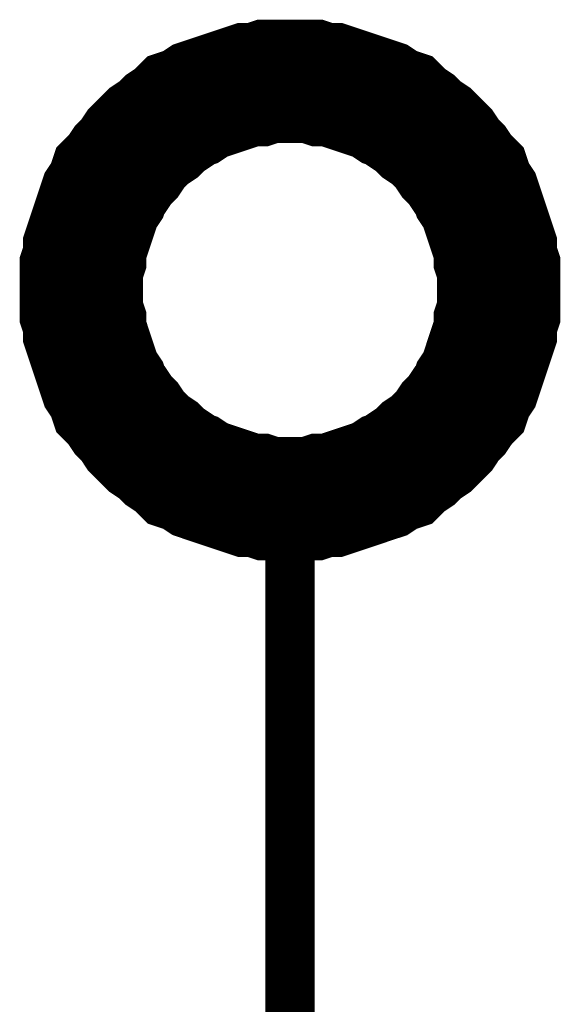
# Model space of a CAD drawing. Header units: inches. Extents: x 0 to 292, y 0 to 193.
# Tile 209 of 256: x 247.67 to 250.95, y 73.25 to 79.24. Entities that reach past the tile are written whole.
import ezdxf

# ---------------------------------------------------------------- set-up
doc = ezdxf.new("R2010")
doc.units = ezdxf.units.IN
doc.layers.add('Sheet', color=255, linetype='Continuous')

msp = doc.modelspace()

# ---------------------------------------------------------------- linework, layer by layer
at = {"layer": 'Sheet'}
for points in [[(248.0473, 77.5941, 0.7493, 0.7493, 0), (248.0473, 77.6526, 0.7493, 0.7493, 0), (248.0473, 77.7306, 0.7493, 0.7493, 0), (248.0668, 77.789, 0.7493, 0.7493, 0), (248.0668, 77.8475, 0.7493, 0.7493, 0), (248.0863, 77.906, 0.7493, 0.7493, 0), (248.1057, 77.9645, 0.7493, 0.7493, 0), (248.1252, 78.0229, 0.7493, 0.7493, 0), (248.1447, 78.0814, 0.7493, 0.7493, 0), (248.1642, 78.1399, 0.7493, 0.7493, 0), (248.2032, 78.1984, 0.7493, 0.7493, 0), (248.2227, 78.2568, 0.7493, 0.7493, 0), (248.2616, 78.2958, 0.7493, 0.7493, 0), (248.3006, 78.3543, 0.7493, 0.7493, 0), (248.3396, 78.3933, 0.7493, 0.7493, 0), (248.3785, 78.4517, 0.7493, 0.7493, 0), (248.4175, 78.4907, 0.7493, 0.7493, 0), (248.4565, 78.5297, 0.7493, 0.7493, 0), (248.5149, 78.5687, 0.7493, 0.7493, 0), (248.5539, 78.6077, 0.7493, 0.7493, 0), (248.6123, 78.6466, 0.7493, 0.7493, 0), (248.6513, 78.6856, 0.7493, 0.7493, 0), (248.7097, 78.7051, 0.7493, 0.7493, 0), (248.7682, 78.7441, 0.7493, 0.7493, 0), (248.8266, 78.7636, 0.7493, 0.7493, 0), (248.8851, 78.7831, 0.7493, 0.7493, 0), (248.9435, 78.8026, 0.7493, 0.7493, 0), (249.002, 78.8221, 0.7493, 0.7493, 0), (249.0605, 78.8416, 0.7493, 0.7493, 0), (249.1189, 78.8416, 0.7493, 0.7493, 0), (249.1774, 78.8611, 0.7493, 0.7493, 0), (249.2553, 78.8611, 0.7493, 0.7493, 0), (249.3137, 78.8611, 0.7493, 0.7493, 0)], [(249.3137, 78.8611, 0.7493, 0.7493, 0), (249.2553, 78.8611, 0.7493, 0.7493, 0), (249.1774, 78.8611, 0.7493, 0.7493, 0), (249.1189, 78.8416, 0.7493, 0.7493, 0), (249.0605, 78.8416, 0.7493, 0.7493, 0), (249.002, 78.8221, 0.7493, 0.7493, 0), (248.9435, 78.8026, 0.7493, 0.7493, 0), (248.8851, 78.7831, 0.7493, 0.7493, 0), (248.8266, 78.7636, 0.7493, 0.7493, 0), (248.7682, 78.7441, 0.7493, 0.7493, 0), (248.7097, 78.7051, 0.7493, 0.7493, 0), (248.6513, 78.6856, 0.7493, 0.7493, 0), (248.6123, 78.6466, 0.7493, 0.7493, 0), (248.5539, 78.6077, 0.7493, 0.7493, 0), (248.5149, 78.5687, 0.7493, 0.7493, 0), (248.4565, 78.5297, 0.7493, 0.7493, 0), (248.4175, 78.4907, 0.7493, 0.7493, 0), (248.3785, 78.4517, 0.7493, 0.7493, 0), (248.3396, 78.3933, 0.7493, 0.7493, 0), (248.3006, 78.3543, 0.7493, 0.7493, 0), (248.2616, 78.2958, 0.7493, 0.7493, 0), (248.2227, 78.2568, 0.7493, 0.7493, 0), (248.2032, 78.1984, 0.7493, 0.7493, 0), (248.1642, 78.1399, 0.7493, 0.7493, 0), (248.1447, 78.0814, 0.7493, 0.7493, 0), (248.1252, 78.0229, 0.7493, 0.7493, 0), (248.1057, 77.9645, 0.7493, 0.7493, 0), (248.0863, 77.906, 0.7493, 0.7493, 0), (248.0668, 77.8475, 0.7493, 0.7493, 0), (248.0668, 77.789, 0.7493, 0.7493, 0), (248.0473, 77.7306, 0.7493, 0.7493, 0), (248.0473, 77.6526, 0.7493, 0.7493, 0), (248.0473, 77.5941, 0.7493, 0.7493, 0)], [(249.3137, 78.8611, 0.7493, 0.7493, 0), (249.3137, 78.8611, 0.7493, 0.7493, 0)], [(249.3137, 78.8611, 0.7493, 0.7493, 0), (249.3722, 78.8611, 0.7493, 0.7493, 0), (249.4501, 78.8611, 0.7493, 0.7493, 0), (249.5086, 78.8416, 0.7493, 0.7493, 0), (249.567, 78.8416, 0.7493, 0.7493, 0), (249.6255, 78.8221, 0.7493, 0.7493, 0), (249.6839, 78.8026, 0.7493, 0.7493, 0), (249.7424, 78.7831, 0.7493, 0.7493, 0), (249.8008, 78.7636, 0.7493, 0.7493, 0), (249.8593, 78.7441, 0.7493, 0.7493, 0), (249.9177, 78.7051, 0.7493, 0.7493, 0), (249.9762, 78.6856, 0.7493, 0.7493, 0), (250.0152, 78.6466, 0.7493, 0.7493, 0), (250.0736, 78.6077, 0.7493, 0.7493, 0), (250.1126, 78.5687, 0.7493, 0.7493, 0), (250.171, 78.5297, 0.7493, 0.7493, 0), (250.21, 78.4907, 0.7493, 0.7493, 0), (250.249, 78.4517, 0.7493, 0.7493, 0), (250.2879, 78.3933, 0.7493, 0.7493, 0), (250.3269, 78.3543, 0.7493, 0.7493, 0), (250.3659, 78.2958, 0.7493, 0.7493, 0), (250.4048, 78.2568, 0.7493, 0.7493, 0), (250.4243, 78.1984, 0.7493, 0.7493, 0), (250.4633, 78.1399, 0.7493, 0.7493, 0), (250.4828, 78.0814, 0.7493, 0.7493, 0), (250.5022, 78.0229, 0.7493, 0.7493, 0), (250.5217, 77.9645, 0.7493, 0.7493, 0), (250.5412, 77.906, 0.7493, 0.7493, 0), (250.5607, 77.8475, 0.7493, 0.7493, 0), (250.5607, 77.789, 0.7493, 0.7493, 0), (250.5802, 77.7306, 0.7493, 0.7493, 0), (250.5802, 77.6526, 0.7493, 0.7493, 0), (250.5802, 77.5941, 0.7493, 0.7493, 0)], [(250.5802, 77.5941, 0.7493, 0.7493, 0), (250.5802, 77.6526, 0.7493, 0.7493, 0), (250.5802, 77.7306, 0.7493, 0.7493, 0), (250.5607, 77.789, 0.7493, 0.7493, 0), (250.5607, 77.8475, 0.7493, 0.7493, 0), (250.5412, 77.906, 0.7493, 0.7493, 0), (250.5217, 77.9645, 0.7493, 0.7493, 0), (250.5022, 78.0229, 0.7493, 0.7493, 0), (250.4828, 78.0814, 0.7493, 0.7493, 0), (250.4633, 78.1399, 0.7493, 0.7493, 0), (250.4243, 78.1984, 0.7493, 0.7493, 0), (250.4048, 78.2568, 0.7493, 0.7493, 0), (250.3659, 78.2958, 0.7493, 0.7493, 0), (250.3269, 78.3543, 0.7493, 0.7493, 0), (250.2879, 78.3933, 0.7493, 0.7493, 0), (250.249, 78.4517, 0.7493, 0.7493, 0), (250.21, 78.4907, 0.7493, 0.7493, 0), (250.171, 78.5297, 0.7493, 0.7493, 0), (250.1126, 78.5687, 0.7493, 0.7493, 0), (250.0736, 78.6077, 0.7493, 0.7493, 0), (250.0152, 78.6466, 0.7493, 0.7493, 0), (249.9762, 78.6856, 0.7493, 0.7493, 0), (249.9177, 78.7051, 0.7493, 0.7493, 0), (249.8593, 78.7441, 0.7493, 0.7493, 0), (249.8008, 78.7636, 0.7493, 0.7493, 0), (249.7424, 78.7831, 0.7493, 0.7493, 0), (249.6839, 78.8026, 0.7493, 0.7493, 0), (249.6255, 78.8221, 0.7493, 0.7493, 0), (249.567, 78.8416, 0.7493, 0.7493, 0), (249.5086, 78.8416, 0.7493, 0.7493, 0), (249.4501, 78.8611, 0.7493, 0.7493, 0), (249.3722, 78.8611, 0.7493, 0.7493, 0), (249.3137, 78.8611, 0.7493, 0.7493, 0)], [(249.3137, 76.3272, 0.7493, 0.7493, 0), (249.2553, 76.3272, 0.7493, 0.7493, 0), (249.1774, 76.3272, 0.7493, 0.7493, 0), (249.1189, 76.3467, 0.7493, 0.7493, 0), (249.0605, 76.3467, 0.7493, 0.7493, 0), (249.002, 76.3662, 0.7493, 0.7493, 0), (248.9435, 76.3857, 0.7493, 0.7493, 0), (248.8851, 76.4052, 0.7493, 0.7493, 0), (248.8266, 76.4247, 0.7493, 0.7493, 0), (248.7682, 76.4442, 0.7493, 0.7493, 0), (248.7097, 76.4831, 0.7493, 0.7493, 0), (248.6513, 76.5026, 0.7493, 0.7493, 0), (248.6123, 76.5416, 0.7493, 0.7493, 0), (248.5539, 76.5806, 0.7493, 0.7493, 0), (248.5149, 76.6196, 0.7493, 0.7493, 0), (248.4565, 76.6586, 0.7493, 0.7493, 0), (248.4175, 76.6975, 0.7493, 0.7493, 0), (248.3785, 76.7365, 0.7493, 0.7493, 0), (248.3396, 76.795, 0.7493, 0.7493, 0), (248.3006, 76.834, 0.7493, 0.7493, 0), (248.2616, 76.8924, 0.7493, 0.7493, 0), (248.2227, 76.9314, 0.7493, 0.7493, 0), (248.2032, 76.9899, 0.7493, 0.7493, 0), (248.1642, 77.0484, 0.7493, 0.7493, 0), (248.1447, 77.1068, 0.7493, 0.7493, 0), (248.1252, 77.1653, 0.7493, 0.7493, 0), (248.1057, 77.2238, 0.7493, 0.7493, 0), (248.0863, 77.2823, 0.7493, 0.7493, 0), (248.0668, 77.3407, 0.7493, 0.7493, 0), (248.0668, 77.3992, 0.7493, 0.7493, 0), (248.0473, 77.4577, 0.7493, 0.7493, 0), (248.0473, 77.5357, 0.7493, 0.7493, 0), (248.0473, 77.5941, 0.7493, 0.7493, 0)], [(248.0473, 77.5941, 0.7493, 0.7493, 0), (248.0473, 77.5941, 0.7493, 0.7493, 0)], [(248.0473, 77.5941, 0.7493, 0.7493, 0), (248.0473, 77.5357, 0.7493, 0.7493, 0), (248.0473, 77.4577, 0.7493, 0.7493, 0), (248.0668, 77.3992, 0.7493, 0.7493, 0), (248.0668, 77.3407, 0.7493, 0.7493, 0), (248.0863, 77.2823, 0.7493, 0.7493, 0), (248.1057, 77.2238, 0.7493, 0.7493, 0), (248.1252, 77.1653, 0.7493, 0.7493, 0), (248.1447, 77.1068, 0.7493, 0.7493, 0), (248.1642, 77.0484, 0.7493, 0.7493, 0), (248.2032, 76.9899, 0.7493, 0.7493, 0), (248.2227, 76.9314, 0.7493, 0.7493, 0), (248.2616, 76.8924, 0.7493, 0.7493, 0), (248.3006, 76.834, 0.7493, 0.7493, 0), (248.3396, 76.795, 0.7493, 0.7493, 0), (248.3785, 76.7365, 0.7493, 0.7493, 0), (248.4175, 76.6975, 0.7493, 0.7493, 0), (248.4565, 76.6586, 0.7493, 0.7493, 0), (248.5149, 76.6196, 0.7493, 0.7493, 0), (248.5539, 76.5806, 0.7493, 0.7493, 0), (248.6123, 76.5416, 0.7493, 0.7493, 0), (248.6513, 76.5026, 0.7493, 0.7493, 0), (248.7097, 76.4831, 0.7493, 0.7493, 0), (248.7682, 76.4442, 0.7493, 0.7493, 0), (248.8266, 76.4247, 0.7493, 0.7493, 0), (248.8851, 76.4052, 0.7493, 0.7493, 0), (248.9435, 76.3857, 0.7493, 0.7493, 0), (249.002, 76.3662, 0.7493, 0.7493, 0), (249.0605, 76.3467, 0.7493, 0.7493, 0), (249.1189, 76.3467, 0.7493, 0.7493, 0), (249.1774, 76.3272, 0.7493, 0.7493, 0), (249.2553, 76.3272, 0.7493, 0.7493, 0), (249.3137, 76.3272, 0.7493, 0.7493, 0)], [(250.5802, 77.5941, 0.7493, 0.7493, 0), (250.5802, 77.5357, 0.7493, 0.7493, 0), (250.5802, 77.4577, 0.7493, 0.7493, 0), (250.5607, 77.3992, 0.7493, 0.7493, 0), (250.5607, 77.3407, 0.7493, 0.7493, 0), (250.5412, 77.2823, 0.7493, 0.7493, 0), (250.5217, 77.2238, 0.7493, 0.7493, 0), (250.5022, 77.1653, 0.7493, 0.7493, 0), (250.4828, 77.1068, 0.7493, 0.7493, 0), (250.4633, 77.0484, 0.7493, 0.7493, 0), (250.4243, 76.9899, 0.7493, 0.7493, 0), (250.4048, 76.9314, 0.7493, 0.7493, 0), (250.3659, 76.8924, 0.7493, 0.7493, 0), (250.3269, 76.834, 0.7493, 0.7493, 0), (250.2879, 76.795, 0.7493, 0.7493, 0), (250.249, 76.7365, 0.7493, 0.7493, 0), (250.21, 76.6975, 0.7493, 0.7493, 0), (250.171, 76.6586, 0.7493, 0.7493, 0), (250.1126, 76.6196, 0.7493, 0.7493, 0), (250.0736, 76.5806, 0.7493, 0.7493, 0), (250.0152, 76.5416, 0.7493, 0.7493, 0), (249.9762, 76.5026, 0.7493, 0.7493, 0), (249.9177, 76.4831, 0.7493, 0.7493, 0), (249.8593, 76.4442, 0.7493, 0.7493, 0), (249.8008, 76.4247, 0.7493, 0.7493, 0), (249.7424, 76.4052, 0.7493, 0.7493, 0), (249.6839, 76.3857, 0.7493, 0.7493, 0), (249.6255, 76.3662, 0.7493, 0.7493, 0), (249.567, 76.3467, 0.7493, 0.7493, 0), (249.5086, 76.3467, 0.7493, 0.7493, 0), (249.4501, 76.3272, 0.7493, 0.7493, 0), (249.3722, 76.3272, 0.7493, 0.7493, 0), (249.3137, 76.3272, 0.7493, 0.7493, 0)], [(249.3137, 76.3272, 0.7493, 0.7493, 0), (249.3722, 76.3272, 0.7493, 0.7493, 0), (249.4501, 76.3272, 0.7493, 0.7493, 0), (249.5086, 76.3467, 0.7493, 0.7493, 0), (249.567, 76.3467, 0.7493, 0.7493, 0), (249.6255, 76.3662, 0.7493, 0.7493, 0), (249.6839, 76.3857, 0.7493, 0.7493, 0), (249.7424, 76.4052, 0.7493, 0.7493, 0), (249.8008, 76.4247, 0.7493, 0.7493, 0), (249.8593, 76.4442, 0.7493, 0.7493, 0), (249.9177, 76.4831, 0.7493, 0.7493, 0), (249.9762, 76.5026, 0.7493, 0.7493, 0), (250.0152, 76.5416, 0.7493, 0.7493, 0), (250.0736, 76.5806, 0.7493, 0.7493, 0), (250.1126, 76.6196, 0.7493, 0.7493, 0), (250.171, 76.6586, 0.7493, 0.7493, 0), (250.21, 76.6975, 0.7493, 0.7493, 0), (250.249, 76.7365, 0.7493, 0.7493, 0), (250.2879, 76.795, 0.7493, 0.7493, 0), (250.3269, 76.834, 0.7493, 0.7493, 0), (250.3659, 76.8924, 0.7493, 0.7493, 0), (250.4048, 76.9314, 0.7493, 0.7493, 0), (250.4243, 76.9899, 0.7493, 0.7493, 0), (250.4633, 77.0484, 0.7493, 0.7493, 0), (250.4828, 77.1068, 0.7493, 0.7493, 0), (250.5022, 77.1653, 0.7493, 0.7493, 0), (250.5217, 77.2238, 0.7493, 0.7493, 0), (250.5412, 77.2823, 0.7493, 0.7493, 0), (250.5607, 77.3407, 0.7493, 0.7493, 0), (250.5607, 77.3992, 0.7493, 0.7493, 0), (250.5802, 77.4577, 0.7493, 0.7493, 0), (250.5802, 77.5357, 0.7493, 0.7493, 0), (250.5802, 77.5941, 0.7493, 0.7493, 0)], [(250.5802, 77.5941, 0.7493, 0.7493, 0), (250.5802, 77.5941, 0.7493, 0.7493, 0), (250.5802, 77.5941, 0.7493, 0.7493, 0), (250.5802, 77.5941, 0.7493, 0.7493, 0), (250.5802, 77.5941, 0.7493, 0.7493, 0), (250.5802, 77.5941, 0.7493, 0.7493, 0), (250.5802, 77.5941, 0.7493, 0.7493, 0), (250.5802, 77.5941, 0.7493, 0.7493, 0), (250.5802, 77.5941, 0.7493, 0.7493, 0), (250.5802, 77.5941, 0.7493, 0.7493, 0), (250.5802, 77.5941, 0.7493, 0.7493, 0), (250.5802, 77.5941, 0.7493, 0.7493, 0), (250.5802, 77.5941, 0.7493, 0.7493, 0), (250.5802, 77.5941, 0.7493, 0.7493, 0), (250.5802, 77.5941, 0.7493, 0.7493, 0), (250.5802, 77.5941, 0.7493, 0.7493, 0), (250.5802, 77.5941, 0.7493, 0.7493, 0), (250.5802, 77.5941, 0.7493, 0.7493, 0), (250.5802, 77.5941, 0.7493, 0.7493, 0), (250.5802, 77.5941, 0.7493, 0.7493, 0), (250.5802, 77.5941, 0.7493, 0.7493, 0), (250.5802, 77.5941, 0.7493, 0.7493, 0), (250.5802, 77.5941, 0.7493, 0.7493, 0), (250.5802, 77.5941, 0.7493, 0.7493, 0), (250.5802, 77.5941, 0.7493, 0.7493, 0), (250.5802, 77.5941, 0.7493, 0.7493, 0), (250.5802, 77.5941, 0.7493, 0.7493, 0), (250.5802, 77.5941, 0.7493, 0.7493, 0), (250.5802, 77.5941, 0.7493, 0.7493, 0), (250.5802, 77.5941, 0.7493, 0.7493, 0), (250.5802, 77.5941, 0.7493, 0.7493, 0), (250.5802, 77.5941, 0.7493, 0.7493, 0), (250.5802, 77.5941, 0.7493, 0.7493, 0)], [(250.5802, 77.5941, 0.7493, 0.7493, 0), (250.5802, 77.5941, 0.7493, 0.7493, 0)], [(249.3137, 76.0738, 0.2997, 0.2997, 0), (249.3137, 73.5205, 0.2997, 0.2997, 0)], [(249.3137, 73.5205, 0.2997, 0.2997, 0), (249.3137, 71.24, 0.2997, 0.2997, 0), (249.3917, 71.24, 0.2997, 0.2997, 0)]]:
    msp.add_lwpolyline(points, format="xyseb", dxfattribs=at)

doc.saveas('drawing.dxf')
